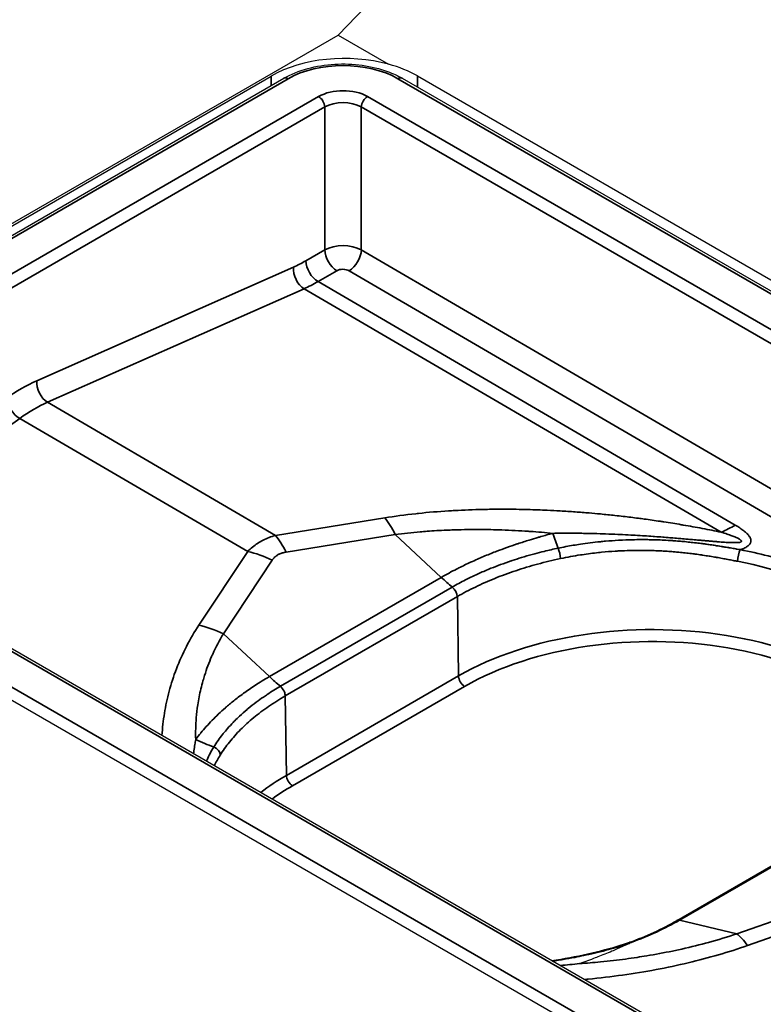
# Model space of a CAD drawing. Header units: millimetres. Extents: x -6858 to 6858, y -375 to 4365.
# Tile 7 of 97: x 2197 to 2218, y 1265 to 1293. Entities that reach past the tile are written whole.
import ezdxf

# ---------------------------------------------------------------- set-up
doc = ezdxf.new("R2010")
doc.units = ezdxf.units.MM
doc.header["$LTSCALE"] = 15
doc.layers.add('_Sichtbarkanten', color=7, linetype='Continuous', lineweight=25)
doc.layers.add('Sichtbar schmal (ISO)', color=7, linetype='Continuous', lineweight=35)

msp = doc.modelspace()

# ---------------------------------------------------------------- linework, layer by layer
at = {"layer": '_Sichtbarkanten'}
for p, q in [((2390.582, 1485.839), (2205.78, 1292.819)), ((2184.461, 1280.51), (2205.78, 1292.819)), ((2205.78, 1292.819), (2207.24, 1291.976)), ((2186.511, 1281.633), (2203.835, 1291.635)), ((2186.521, 1281.36), (2204.205, 1291.57)), ((2207.637, 1291.57), (2594.643, 1068.132)), ((2208.078, 1291.638), (2594.653, 1068.449)), ((2574.661, 1056.602), (2187.667, 1280.033)), ((2573.086, 1056.014), (2186.511, 1279.203)), ((2200.753, 1273.22), (2200.753, 1273.22)), ((2215.597, 1267.166), (2220.59, 1270.049))]:
    msp.add_line(p, q, dxfattribs=at)
for centre, major_axis, ratio, start_param, end_param in [((2205.957, 1290.41), (-3, 0), 0.57735, 4.270238, 5.497787), ((2205.957, 1290.362), (-3, -0.055), 0.589262, 3.916119, 4.259367)]:
    msp.add_ellipse(centre, major_axis=major_axis, ratio=ratio, start_param=start_param, end_param=end_param, dxfattribs=at)
for points, knots in [([(2204.205, 1291.57), (2204.408, 1291.687), (2204.645, 1291.782), (2205.144, 1291.918), (2205.411, 1291.961), (2205.944, 1291.992), (2206.217, 1291.982), (2206.734, 1291.911), (2206.986, 1291.849), (2207.365, 1291.71), (2207.507, 1291.644), (2207.637, 1291.57)], [0, 0, 0, 0, 0.1661275, 0.1661275, 0.3280007, 0.3280007, 0.487547, 0.487547, 0.6465064, 0.6465064, 0.7526541, 0.7526541, 0.7526541, 0.7526541]), ([(2211.967, 1266.004), (2212.674, 1266.109), (2213.359, 1266.261), (2214.066, 1266.481), (2214.145, 1266.507), (2214.224, 1266.533)], [0.9261239, 0.9261239, 0.9261239, 0.9261239, 1.3636234, 1.3636234, 1.4196071, 1.4196071, 1.4196071, 1.4196071]), ([(2214.223, 1266.499), (2214.103, 1266.443), (2213.985, 1266.39), (2213.869, 1266.339), (2213.816, 1266.316), (2213.764, 1266.293), (2213.712, 1266.271), (2213.573, 1266.213), (2213.438, 1266.158), (2213.306, 1266.107), (2213.282, 1266.097), (2213.257, 1266.088), (2213.233, 1266.078), (2213.082, 1266.021), (2212.934, 1265.967), (2212.791, 1265.917), (2212.787, 1265.916), (2212.783, 1265.914), (2212.779, 1265.913)], [0, 0, 0, 0, 0.228267, 0.228267, 0.228267, 0.333333, 0.333333, 0.333333, 0.614365, 0.614365, 0.614365, 0.666667, 0.666667, 0.666667, 0.990895, 0.990895, 0.990895, 1, 1, 1, 1]), ([(2214.27, 1266.529), (2214.27, 1266.529), (2214.271, 1266.529), (2214.271, 1266.529), (2214.271, 1266.528), (2214.271, 1266.528), (2214.271, 1266.528), (2214.271, 1266.526), (2214.269, 1266.525), (2214.264, 1266.521), (2214.257, 1266.517), (2214.242, 1266.509), (2214.232, 1266.504), (2214.223, 1266.499)], [0.00000125, 0.00000125, 0.00000125, 0.00000125, 0.00026935, 0.00026935, 0.00054979, 0.00054979, 0.00118081, 0.00118081, 0.00276078, 0.00276078, 0.00713925, 0.00713925, 0.01305826, 0.01305826, 0.01305826, 0.01305826]), ([(2214.27, 1266.529), (2214.259, 1266.534), (2214.249, 1266.536), (2214.239, 1266.536), (2214.234, 1266.536), (2214.228, 1266.535), (2214.224, 1266.533)], [0, 0, 0, 0, 0.2, 0.2, 0.2, 0.3097445, 0.3097445, 0.3097445, 0.3097445])]:
    msp.add_open_spline(points, degree=3, knots=knots, dxfattribs=at)
msp.add_open_spline([(2214.223, 1266.533), (2214.72, 1266.714), (2215.184, 1266.927), (2215.597, 1267.166)], degree=3, dxfattribs=at)
at = {"layer": 'Sichtbar schmal (ISO)'}
for p, q in [((2186.646, 1281.347), (2204.33, 1291.557)), ((2203.835, 1291.635), (2203.835, 1291.356)), ((2594.518, 1068.119), (2207.512, 1291.557)), ((2208.078, 1291.315), (2208.078, 1291.638)), ((2187.542, 1280.837), (2205.214, 1291.04)), ((2206.628, 1291.04), (2593.622, 1067.609)), ((2187.719, 1280.534), (2205.391, 1290.737)), ((2205.391, 1286.596), (2205.391, 1290.737)), ((2593.445, 1067.306), (2206.451, 1290.737)), ((2206.451, 1286.595), (2206.451, 1290.737)), ((2204.845, 1286.281), (2205.391, 1286.596)), ((2206.451, 1286.595), (2368.936, 1191.785)), ((2197.045, 1282.804), (2204.481, 1286.095)), ((2205.196, 1285.677), (2205.743, 1285.992)), ((2368.582, 1191.18), (2206.096, 1285.991)), ((2197.357, 1282.179), (2204.793, 1285.471)), ((2204.793, 1285.471), (2216.885, 1278.416)), ((2205.196, 1285.677), (2217.289, 1278.622)), ((2203.965, 1278.324), (2197.357, 1282.179)), ((2191.272, 1277.952), (2196.55, 1281.713)), ((2203.158, 1277.858), (2196.55, 1281.713)), ((2574.536, 1056.59), (2187.542, 1280.021)), ((2186.646, 1279.51), (2573.652, 1056.072)), ((2203.965, 1278.324), (2207.129, 1278.831)), ((2204.271, 1277.838), (2207.435, 1278.346)), ((2207.435, 1278.346), (2208.768, 1277.106)), ((2201.744, 1275.722), (2203.158, 1277.858)), ((2202.453, 1275.469), (2203.868, 1277.605)), ((2203.786, 1274.229), (2208.768, 1277.106)), ((2204.107, 1273.95), (2209.089, 1276.826)), ((2204.245, 1273.67), (2209.234, 1276.55)), ((2209.268, 1274.249), (2209.234, 1276.55)), ((2202.453, 1275.469), (2203.786, 1274.229)), ((2204.279, 1271.369), (2209.268, 1274.249)), ((2204.456, 1271.066), (2209.445, 1273.947)), ((2204.279, 1271.369), (2204.245, 1273.67)), ((2200.766, 1273.294), (2200.766, 1273.294)), ((2215.671, 1267.173), (2220.666, 1270.058)), ((2220.513, 1267.894), (2217.337, 1266.778)), ((2220.82, 1267.554), (2217.644, 1266.437)), ((2217.337, 1266.778), (2215.671, 1267.173))]:
    msp.add_line(p, q, dxfattribs=at)
for centre, major_axis, ratio, start_param, end_param in [((2205.921, 1290.638), (2.25, 0), 0.577494, 0.785509, 2.356079), ((2204.33, 1291.353), (-0.125, 0.217), 0.57735, 5.497787, 6.283185), ((2207.512, 1291.353), (0.125, 0.217), 0.57735, 0, 0.785398), ((2205.921, 1290.631), (-1, 0), 0.577606, 3.9273, 5.497587), ((2205.214, 1290.836), (0.125, -0.217), 0.57735, 0.802851, 2.356194), ((2205.921, 1290.427), (-0.75, 0), 0.58436, 3.927143, 5.497635), ((2206.628, 1290.836), (-0.125, -0.217), 0.57735, 3.926991, 5.480334), ((2205.921, 1286.296), (0.75, -0.001), 0.564858, 0.786361, 2.356899), ((2205.744, 1286.399), (-0.25, 0.433), 0.57735, 0.802851, 2.350958), ((2206.098, 1286.398), (0.252, 0.432), 0.574372, 3.929641, 5.482984), ((2204.789, 1289.986), (2.19, 3.93), 0.587338, 3.803714, 3.918111), ((2205.198, 1286.084), (-0.25, 0.433), 0.57735, 0.802851, 2.350959), ((2204.835, 1285.898), (-0.202, 0.457), 0.638319, 0.867947, 2.416202), ((2205.919, 1285.889), (0.25, -0.001), 0.580365, 0.787812, 2.358847), ((2205.143, 1289.789), (2.442, 4.362), 0.586051, 3.80489, 3.919281), ((2196.669, 1278.049), (2.676, 4.803), 0.587338, 0.662121, 0.890915), ((2197.399, 1282.607), (-0.202, 0.457), 0.638319, 0.867947, 2.416202), ((2196.511, 1282.094), (-0.29, 0.407), 0.508834, 0.750857, 2.299113), ((2197.022, 1277.852), (2.424, 4.371), 0.588623, 0.660938, 0.889744), ((2206.919, 1276.692), (0.396, -2.468), 0.393811, 2.240031, 2.552528), ((2217.307, 1282.694), (2.52, 4.319), 0.574326, 3.815233, 3.9296), ((2203.754, 1276.185), (0.396, -2.468), 0.393811, 2.240031, 2.552528), ((2212.474, 1281.335), (0.831, -4.931), 0.232811, 5.314652, 5.428858), ((2203.351, 1275.952), (2.085, -1.38), 0.678392, 1.764792, 2.077289), ((2212.138, 1277.782), (0.052, -0.245), 0.266903, 0.942664, 2.276717), ((2217.434, 1277.705), (-0.047, -0.246), 0.249863, 3.784319, 5.335281), ((2214.885, 1273.168), (7.991, -0.037), 0.580459, 0.317617, 1.259024), ((2209.802, 1280.413), (-2.5, 4.33), 0.57735, 2.059502, 2.15322), ((2209.055, 1276.647), (0.129, -0.214), 0.576666, 0.792153, 2.142376), ((2201.937, 1273.816), (2.085, -1.38), 0.678392, 1.764791, 2.077288), ((2214.886, 1271.006), (7.944, 0), 0.57735, 0.23717, 2.356194), ((2214.886, 1270.805), (7.694, 0), 0.57735, 0.20891, 2.356194), ((2204.82, 1277.537), (-2.5, 4.33), 0.57735, 2.059502, 2.153219), ((2209.445, 1274.151), (-0.125, 0.217), 0.57735, 0.802851, 2.356194), ((2203.217, 1275.991), (-4.454, 2.271), 0.781581, 1.617108, 1.731318), ((2202.125, 1272.001), (0.212, -0.132), 0.77507, 0.462905, 1.796959), ((2209.897, 1268.126), (7.944, 0), 0.57735, 2.356194, 2.499588), ((2204.456, 1271.271), (-0.125, 0.217), 0.57735, 0.802851, 2.356194), ((2209.897, 1267.925), (7.694, 0), 0.57735, 2.356194, 2.472074), ((2209.728, 1270.746), (8.352, -0.25), 0.588612, 5.304957, 5.521641), ((2217.836, 1264.531), (-0.829, 2.359), 0.270006, 5.552685, 5.865182)]:
    msp.add_ellipse(centre, major_axis=major_axis, ratio=ratio, start_param=start_param, end_param=end_param, dxfattribs=at)
for points, knots in [([(2207.129, 1278.831), (2207.419, 1278.878), (2207.718, 1278.918), (2208.027, 1278.951), (2208.054, 1278.954), (2208.082, 1278.957), (2208.11, 1278.96), (2208.392, 1278.99), (2208.682, 1279.014), (2208.979, 1279.033), (2209.037, 1279.036), (2209.095, 1279.04), (2209.153, 1279.043), (2209.424, 1279.058), (2209.699, 1279.069), (2209.971, 1279.075), (2210.06, 1279.077), (2210.148, 1279.078), (2210.236, 1279.079), (2210.475, 1279.082), (2210.712, 1279.081), (2210.941, 1279.078), (2211.053, 1279.077), (2211.164, 1279.074), (2211.273, 1279.072), (2211.468, 1279.067), (2211.657, 1279.06), (2211.839, 1279.052), (2211.967, 1279.046), (2212.092, 1279.039), (2212.214, 1279.032), (2212.364, 1279.024), (2212.51, 1279.014), (2212.651, 1279.004), (2212.789, 1278.994), (2212.923, 1278.983), (2213.054, 1278.972), (2213.165, 1278.963), (2213.274, 1278.953), (2213.381, 1278.943), (2213.526, 1278.929), (2213.666, 1278.915), (2213.802, 1278.9), (2213.883, 1278.891), (2213.963, 1278.882), (2214.041, 1278.873), (2214.191, 1278.855), (2214.337, 1278.837), (2214.48, 1278.819), (2214.536, 1278.812), (2214.592, 1278.804), (2214.648, 1278.797), (2214.806, 1278.775), (2214.96, 1278.753), (2215.113, 1278.73), (2215.15, 1278.725), (2215.186, 1278.719), (2215.223, 1278.714), (2215.392, 1278.688), (2215.559, 1278.661), (2215.725, 1278.633), (2215.745, 1278.63), (2215.764, 1278.626), (2215.783, 1278.623), (2215.966, 1278.592), (2216.148, 1278.559), (2216.329, 1278.525), (2216.332, 1278.525), (2216.334, 1278.524), (2216.337, 1278.524), (2216.521, 1278.489), (2216.703, 1278.453), (2216.885, 1278.416)], [0, 0, 0, 0, 0.0769231, 0.0769231, 0.0769231, 0.0838148, 0.0838148, 0.0838148, 0.1538462, 0.1538462, 0.1538462, 0.1675148, 0.1675148, 0.1675148, 0.2307692, 0.2307692, 0.2307692, 0.2513804, 0.2513804, 0.2513804, 0.3076923, 0.3076923, 0.3076923, 0.3353355, 0.3353355, 0.3353355, 0.3846154, 0.3846154, 0.3846154, 0.4191474, 0.4191474, 0.4191474, 0.4615385, 0.4615385, 0.4615385, 0.5029587, 0.5029587, 0.5029587, 0.5384615, 0.5384615, 0.5384615, 0.5867833, 0.5867833, 0.5867833, 0.6153846, 0.6153846, 0.6153846, 0.6705634, 0.6705634, 0.6705634, 0.6923077, 0.6923077, 0.6923077, 0.7543444, 0.7543444, 0.7543444, 0.7692308, 0.7692308, 0.7692308, 0.838191, 0.838191, 0.838191, 0.8461538, 0.8461538, 0.8461538, 0.9220285, 0.9220285, 0.9220285, 0.9230769, 0.9230769, 0.9230769, 0.9999997, 0.9999997, 0.9999997, 0.9999997]), ([(2217.289, 1278.622), (2217.314, 1278.607), (2217.338, 1278.593), (2217.361, 1278.579), (2217.383, 1278.565), (2217.405, 1278.551), (2217.425, 1278.537), (2217.446, 1278.523), (2217.465, 1278.51), (2217.484, 1278.497), (2217.502, 1278.483), (2217.519, 1278.47), (2217.536, 1278.457), (2217.552, 1278.444), (2217.567, 1278.432), (2217.582, 1278.419), (2217.596, 1278.407), (2217.609, 1278.394), (2217.622, 1278.382), (2217.634, 1278.37), (2217.645, 1278.358), (2217.656, 1278.346), (2217.666, 1278.335), (2217.676, 1278.323), (2217.685, 1278.311), (2217.693, 1278.3), (2217.701, 1278.289), (2217.708, 1278.277), (2217.715, 1278.266), (2217.72, 1278.255), (2217.725, 1278.244), (2217.73, 1278.233), (2217.734, 1278.223), (2217.737, 1278.212), (2217.74, 1278.202), (2217.742, 1278.192), (2217.743, 1278.182), (2217.744, 1278.173), (2217.744, 1278.163), (2217.743, 1278.154), (2217.743, 1278.145), (2217.741, 1278.135), (2217.739, 1278.127), (2217.737, 1278.118), (2217.733, 1278.109), (2217.729, 1278.1), (2217.725, 1278.091), (2217.72, 1278.082), (2217.714, 1278.073), (2217.707, 1278.064), (2217.7, 1278.055), (2217.691, 1278.045), (2217.681, 1278.036), (2217.671, 1278.026), (2217.658, 1278.017), (2217.646, 1278.007), (2217.632, 1277.997), (2217.616, 1277.988), (2217.601, 1277.979), (2217.583, 1277.969), (2217.565, 1277.96), (2217.546, 1277.951), (2217.526, 1277.942), (2217.504, 1277.934), (2217.482, 1277.925), (2217.459, 1277.917), (2217.435, 1277.909)], [0, 0, 0, 0, 0.0454545, 0.0454545, 0.0454545, 0.0909091, 0.0909091, 0.0909091, 0.1363636, 0.1363636, 0.1363636, 0.1818182, 0.1818182, 0.1818182, 0.2272727, 0.2272727, 0.2272727, 0.2727273, 0.2727273, 0.2727273, 0.3181818, 0.3181818, 0.3181818, 0.3636364, 0.3636364, 0.3636364, 0.4090909, 0.4090909, 0.4090909, 0.4545455, 0.4545455, 0.4545455, 0.5, 0.5, 0.5, 0.5454545, 0.5454545, 0.5454545, 0.5909091, 0.5909091, 0.5909091, 0.6363636, 0.6363636, 0.6363636, 0.6818182, 0.6818182, 0.6818182, 0.7272727, 0.7272727, 0.7272727, 0.7727273, 0.7727273, 0.7727273, 0.8181818, 0.8181818, 0.8181818, 0.8636364, 0.8636364, 0.8636364, 0.9090909, 0.9090909, 0.9090909, 0.9545455, 0.9545455, 0.9545455, 1, 1, 1, 1]), ([(2203.158, 1277.858), (2203.203, 1277.903), (2203.249, 1277.945), (2203.297, 1277.984), (2203.345, 1278.023), (2203.394, 1278.059), (2203.445, 1278.092), (2203.496, 1278.125), (2203.549, 1278.156), (2203.604, 1278.184), (2203.659, 1278.212), (2203.717, 1278.237), (2203.777, 1278.261), (2203.837, 1278.284), (2203.9, 1278.305), (2203.965, 1278.324)], [0.000001, 0.000001, 0.000001, 0.000001, 0.2, 0.2, 0.2, 0.4, 0.4, 0.4, 0.6, 0.6, 0.6, 0.8, 0.8, 0.8, 1, 1, 1, 1]), ([(2207.435, 1278.346), (2207.669, 1278.377), (2207.91, 1278.403), (2208.158, 1278.425), (2208.224, 1278.431), (2208.291, 1278.436), (2208.359, 1278.441), (2208.543, 1278.455), (2208.73, 1278.466), (2208.921, 1278.474), (2209.06, 1278.48), (2209.201, 1278.485), (2209.343, 1278.488), (2209.468, 1278.491), (2209.594, 1278.492), (2209.719, 1278.493), (2209.935, 1278.493), (2210.152, 1278.491), (2210.365, 1278.485), (2210.417, 1278.484), (2210.469, 1278.482), (2210.52, 1278.48), (2210.783, 1278.472), (2211.041, 1278.458), (2211.288, 1278.442), (2211.306, 1278.44), (2211.324, 1278.439), (2211.342, 1278.438), (2211.57, 1278.422), (2211.789, 1278.403), (2211.999, 1278.382)], [0, 0, 0, 0, 0.166667, 0.166667, 0.166667, 0.211312, 0.211312, 0.211312, 0.333333, 0.333333, 0.333333, 0.422035, 0.422035, 0.422035, 0.5, 0.5, 0.5, 0.634008, 0.634008, 0.634008, 0.666667, 0.666667, 0.666667, 0.833333, 0.833333, 0.833333, 0.845626, 0.845626, 0.845626, 1, 1, 1, 1]), ([(2208.768, 1277.106), (2208.921, 1277.194), (2209.07, 1277.274), (2209.212, 1277.347), (2209.234, 1277.358), (2209.256, 1277.369), (2209.278, 1277.38), (2209.396, 1277.44), (2209.509, 1277.494), (2209.619, 1277.544), (2209.686, 1277.575), (2209.751, 1277.605), (2209.816, 1277.633), (2209.875, 1277.659), (2209.934, 1277.684), (2209.991, 1277.708), (2210.111, 1277.759), (2210.226, 1277.805), (2210.337, 1277.848), (2210.352, 1277.853), (2210.366, 1277.859), (2210.38, 1277.864), (2210.477, 1277.901), (2210.572, 1277.936), (2210.666, 1277.97), (2210.767, 1278.006), (2210.866, 1278.04), (2210.967, 1278.074), (2210.974, 1278.076), (2210.982, 1278.079), (2210.989, 1278.081), (2211.097, 1278.117), (2211.207, 1278.152), (2211.318, 1278.187), (2211.401, 1278.212), (2211.484, 1278.237), (2211.567, 1278.262), (2211.597, 1278.27), (2211.626, 1278.279), (2211.656, 1278.287), (2211.769, 1278.32), (2211.884, 1278.352), (2211.999, 1278.382)], [0, 0, 0, 0, 0.111111, 0.111111, 0.111111, 0.12833, 0.12833, 0.12833, 0.222222, 0.222222, 0.222222, 0.279832, 0.279832, 0.279832, 0.333333, 0.333333, 0.333333, 0.444444, 0.444444, 0.444444, 0.458596, 0.458596, 0.458596, 0.555556, 0.555556, 0.555556, 0.658959, 0.658959, 0.658959, 0.666667, 0.666667, 0.666667, 0.777778, 0.777778, 0.777778, 0.860089, 0.860089, 0.860089, 0.888889, 0.888889, 0.888889, 1, 1, 1, 1]), ([(2216.885, 1278.416), (2216.916, 1278.406), (2216.945, 1278.397), (2216.972, 1278.388), (2217, 1278.378), (2217.026, 1278.37), (2217.051, 1278.361), (2217.077, 1278.352), (2217.1, 1278.344), (2217.123, 1278.336), (2217.146, 1278.327), (2217.167, 1278.319), (2217.188, 1278.312), (2217.208, 1278.304), (2217.227, 1278.296), (2217.245, 1278.289), (2217.264, 1278.282), (2217.281, 1278.274), (2217.296, 1278.268), (2217.312, 1278.261), (2217.327, 1278.254), (2217.341, 1278.248), (2217.355, 1278.241), (2217.367, 1278.235), (2217.379, 1278.229), (2217.391, 1278.223), (2217.401, 1278.217), (2217.411, 1278.211), (2217.42, 1278.206), (2217.428, 1278.2), (2217.435, 1278.195), (2217.442, 1278.19), (2217.448, 1278.185), (2217.453, 1278.181), (2217.458, 1278.176), (2217.462, 1278.172), (2217.464, 1278.168), (2217.467, 1278.164), (2217.469, 1278.16), (2217.47, 1278.157), (2217.47, 1278.153), (2217.47, 1278.15), (2217.469, 1278.146), (2217.467, 1278.143), (2217.465, 1278.14), (2217.461, 1278.137), (2217.457, 1278.134), (2217.451, 1278.131), (2217.444, 1278.129), (2217.437, 1278.126), (2217.428, 1278.124), (2217.418, 1278.121), (2217.407, 1278.119), (2217.394, 1278.118), (2217.379, 1278.116), (2217.365, 1278.115), (2217.348, 1278.114), (2217.33, 1278.113), (2217.311, 1278.112), (2217.291, 1278.112), (2217.269, 1278.112), (2217.268, 1278.112), (2217.266, 1278.112), (2217.264, 1278.112), (2217.244, 1278.112), (2217.222, 1278.112), (2217.199, 1278.113), (2217.197, 1278.113), (2217.195, 1278.113), (2217.193, 1278.113), (2217.17, 1278.113), (2217.146, 1278.114), (2217.12, 1278.115), (2217.118, 1278.116), (2217.116, 1278.116), (2217.113, 1278.116), (2217.088, 1278.117), (2217.061, 1278.118), (2217.033, 1278.12), (2217.031, 1278.12), (2217.028, 1278.12), (2217.025, 1278.121), (2216.997, 1278.122), (2216.968, 1278.124), (2216.937, 1278.126), (2216.934, 1278.126), (2216.931, 1278.127), (2216.928, 1278.127), (2216.897, 1278.129), (2216.865, 1278.131), (2216.831, 1278.134), (2216.828, 1278.134), (2216.824, 1278.134), (2216.821, 1278.135), (2216.787, 1278.137), (2216.752, 1278.14), (2216.715, 1278.143), (2216.711, 1278.143), (2216.706, 1278.144), (2216.702, 1278.144), (2216.665, 1278.147), (2216.626, 1278.15), (2216.586, 1278.154), (2216.581, 1278.154), (2216.576, 1278.155), (2216.572, 1278.155), (2216.531, 1278.159), (2216.488, 1278.162), (2216.444, 1278.166), (2216.438, 1278.167), (2216.433, 1278.167), (2216.428, 1278.168), (2216.383, 1278.171), (2216.336, 1278.176), (2216.287, 1278.18), (2216.281, 1278.18), (2216.275, 1278.181), (2216.269, 1278.182), (2216.22, 1278.186), (2216.169, 1278.191), (2216.115, 1278.195), (2216.108, 1278.196), (2216.101, 1278.197), (2216.094, 1278.197), (2216.04, 1278.202), (2215.983, 1278.207), (2215.925, 1278.212), (2215.917, 1278.213), (2215.909, 1278.213), (2215.9, 1278.214), (2215.841, 1278.219), (2215.779, 1278.225), (2215.714, 1278.23), (2215.705, 1278.231), (2215.696, 1278.232), (2215.687, 1278.232), (2215.621, 1278.238), (2215.553, 1278.244), (2215.482, 1278.249), (2215.472, 1278.25), (2215.461, 1278.251), (2215.451, 1278.252), (2215.379, 1278.258), (2215.305, 1278.264), (2215.228, 1278.27), (2215.216, 1278.27), (2215.204, 1278.271), (2215.193, 1278.272), (2215.115, 1278.278), (2215.034, 1278.284), (2214.95, 1278.29), (2214.937, 1278.291), (2214.924, 1278.292), (2214.911, 1278.293), (2214.826, 1278.299), (2214.738, 1278.305), (2214.646, 1278.31), (2214.631, 1278.311), (2214.617, 1278.312), (2214.602, 1278.313), (2214.509, 1278.319), (2214.413, 1278.325), (2214.312, 1278.33), (2214.295, 1278.331), (2214.278, 1278.332), (2214.261, 1278.333), (2214.159, 1278.339), (2214.053, 1278.344), (2213.942, 1278.349), (2213.923, 1278.35), (2213.903, 1278.351), (2213.884, 1278.352), (2213.772, 1278.357), (2213.654, 1278.361), (2213.531, 1278.366), (2213.509, 1278.366), (2213.487, 1278.367), (2213.465, 1278.368), (2213.341, 1278.372), (2213.21, 1278.375), (2213.074, 1278.378), (2213.049, 1278.379), (2213.024, 1278.379), (2212.999, 1278.38), (2212.861, 1278.382), (2212.717, 1278.384), (2212.566, 1278.385), (2212.537, 1278.385), (2212.509, 1278.385), (2212.48, 1278.385), (2212.327, 1278.385), (2212.166, 1278.385), (2211.999, 1278.382)], [0.0000003, 0.0000003, 0.0000003, 0.0000003, 0.0238095, 0.0238095, 0.0238095, 0.047619, 0.047619, 0.047619, 0.0714286, 0.0714286, 0.0714286, 0.0952381, 0.0952381, 0.0952381, 0.1190476, 0.1190476, 0.1190476, 0.1428571, 0.1428571, 0.1428571, 0.1666667, 0.1666667, 0.1666667, 0.1904762, 0.1904762, 0.1904762, 0.2142857, 0.2142857, 0.2142857, 0.2380952, 0.2380952, 0.2380952, 0.2619048, 0.2619048, 0.2619048, 0.2857143, 0.2857143, 0.2857143, 0.3095238, 0.3095238, 0.3095238, 0.3333333, 0.3333333, 0.3333333, 0.3571429, 0.3571429, 0.3571429, 0.3809524, 0.3809524, 0.3809524, 0.4047619, 0.4047619, 0.4047619, 0.4285714, 0.4285714, 0.4285714, 0.452381, 0.452381, 0.452381, 0.4761905, 0.4761905, 0.4761905, 0.4780213, 0.4780213, 0.4780213, 0.5, 0.5, 0.5, 0.5019237, 0.5019237, 0.5019237, 0.5238095, 0.5238095, 0.5238095, 0.5258277, 0.5258277, 0.5258277, 0.547619, 0.547619, 0.547619, 0.5497301, 0.5497301, 0.5497301, 0.5714286, 0.5714286, 0.5714286, 0.5736311, 0.5736311, 0.5736311, 0.5952381, 0.5952381, 0.5952381, 0.597532, 0.597532, 0.597532, 0.6190476, 0.6190476, 0.6190476, 0.6214327, 0.6214327, 0.6214327, 0.6428571, 0.6428571, 0.6428571, 0.6453338, 0.6453338, 0.6453338, 0.6666667, 0.6666667, 0.6666667, 0.6692356, 0.6692356, 0.6692356, 0.6904762, 0.6904762, 0.6904762, 0.6931371, 0.6931371, 0.6931371, 0.7142857, 0.7142857, 0.7142857, 0.7170382, 0.7170382, 0.7170382, 0.7380952, 0.7380952, 0.7380952, 0.7409386, 0.7409386, 0.7409386, 0.7619048, 0.7619048, 0.7619048, 0.764838, 0.764838, 0.764838, 0.7857143, 0.7857143, 0.7857143, 0.788739, 0.788739, 0.788739, 0.8095238, 0.8095238, 0.8095238, 0.8126427, 0.8126427, 0.8126427, 0.8333333, 0.8333333, 0.8333333, 0.8365461, 0.8365461, 0.8365461, 0.8571429, 0.8571429, 0.8571429, 0.8604471, 0.8604471, 0.8604471, 0.8809524, 0.8809524, 0.8809524, 0.8843478, 0.8843478, 0.8843478, 0.9047619, 0.9047619, 0.9047619, 0.9082487, 0.9082487, 0.9082487, 0.9285714, 0.9285714, 0.9285714, 0.9321488, 0.9321488, 0.9321488, 0.952381, 0.952381, 0.952381, 0.9560539, 0.9560539, 0.9560539, 0.9761905, 0.9761905, 0.9761905, 0.9799466, 0.9799466, 0.9799466, 1, 1, 1, 1]), ([(2212.154, 1277.951), (2212.306, 1277.983), (2212.453, 1278.011), (2212.596, 1278.035), (2212.665, 1278.047), (2212.733, 1278.057), (2212.799, 1278.067), (2212.896, 1278.082), (2212.99, 1278.095), (2213.081, 1278.106), (2213.184, 1278.119), (2213.283, 1278.131), (2213.38, 1278.14), (2213.429, 1278.145), (2213.477, 1278.15), (2213.524, 1278.154), (2213.655, 1278.165), (2213.781, 1278.174), (2213.902, 1278.181), (2213.911, 1278.181), (2213.919, 1278.182), (2213.928, 1278.182), (2214.055, 1278.189), (2214.177, 1278.194), (2214.295, 1278.197), (2214.321, 1278.197), (2214.346, 1278.198), (2214.371, 1278.198), (2214.46, 1278.2), (2214.545, 1278.2), (2214.628, 1278.2), (2214.685, 1278.2), (2214.74, 1278.199), (2214.794, 1278.198), (2214.841, 1278.198), (2214.887, 1278.197), (2214.933, 1278.195), (2215.016, 1278.193), (2215.096, 1278.19), (2215.174, 1278.187), (2215.187, 1278.186), (2215.2, 1278.185), (2215.213, 1278.185), (2215.302, 1278.18), (2215.388, 1278.175), (2215.47, 1278.17), (2215.486, 1278.169), (2215.501, 1278.168), (2215.517, 1278.166), (2215.582, 1278.162), (2215.645, 1278.157), (2215.706, 1278.151), (2215.747, 1278.148), (2215.787, 1278.144), (2215.826, 1278.141), (2215.858, 1278.138), (2215.89, 1278.134), (2215.921, 1278.131), (2215.985, 1278.125), (2216.047, 1278.118), (2216.106, 1278.111), (2216.11, 1278.111), (2216.113, 1278.11), (2216.117, 1278.11), (2216.179, 1278.103), (2216.238, 1278.096), (2216.296, 1278.088), (2216.317, 1278.086), (2216.339, 1278.083), (2216.36, 1278.08), (2216.394, 1278.076), (2216.427, 1278.071), (2216.46, 1278.067), (2216.504, 1278.061), (2216.548, 1278.054), (2216.59, 1278.048), (2216.597, 1278.047), (2216.603, 1278.046), (2216.61, 1278.045), (2216.658, 1278.038), (2216.704, 1278.031), (2216.749, 1278.024), (2216.766, 1278.022), (2216.782, 1278.019), (2216.798, 1278.017), (2216.825, 1278.012), (2216.852, 1278.008), (2216.879, 1278.004), (2216.915, 1277.998), (2216.951, 1277.992), (2216.985, 1277.986), (2216.99, 1277.985), (2216.995, 1277.985), (2217, 1277.984), (2217.041, 1277.977), (2217.079, 1277.971), (2217.117, 1277.964), (2217.129, 1277.962), (2217.142, 1277.96), (2217.154, 1277.958), (2217.18, 1277.953), (2217.206, 1277.949), (2217.231, 1277.944), (2217.256, 1277.94), (2217.28, 1277.936), (2217.303, 1277.932), (2217.318, 1277.929), (2217.333, 1277.927), (2217.347, 1277.924), (2217.378, 1277.919), (2217.407, 1277.914), (2217.435, 1277.909)], [0.0000004, 0.0000004, 0.0000004, 0.0000004, 0.0420998, 0.0420998, 0.0420998, 0.0625, 0.0625, 0.0625, 0.0919658, 0.0919658, 0.0919658, 0.125, 0.125, 0.125, 0.1416352, 0.1416352, 0.1416352, 0.1875, 0.1875, 0.1875, 0.1907795, 0.1907795, 0.1907795, 0.2393282, 0.2393282, 0.2393282, 0.25, 0.25, 0.25, 0.2872633, 0.2872633, 0.2872633, 0.3125, 0.3125, 0.3125, 0.3346868, 0.3346868, 0.3346868, 0.375, 0.375, 0.375, 0.3818014, 0.3818014, 0.3818014, 0.4286546, 0.4286546, 0.4286546, 0.4375, 0.4375, 0.4375, 0.4749949, 0.4749949, 0.4749949, 0.5, 0.5, 0.5, 0.5205129, 0.5205129, 0.5205129, 0.5625, 0.5625, 0.5625, 0.5650614, 0.5650614, 0.5650614, 0.6086315, 0.6086315, 0.6086315, 0.625, 0.625, 0.625, 0.6513309, 0.6513309, 0.6513309, 0.6875, 0.6875, 0.6875, 0.6933307, 0.6933307, 0.6933307, 0.7348318, 0.7348318, 0.7348318, 0.75, 0.75, 0.75, 0.7761429, 0.7761429, 0.7761429, 0.8125, 0.8125, 0.8125, 0.8177681, 0.8177681, 0.8177681, 0.86059, 0.86059, 0.86059, 0.875, 0.875, 0.875, 0.9062867, 0.9062867, 0.9062867, 0.9375, 0.9375, 0.9375, 0.957441, 0.957441, 0.957441, 1, 1, 1, 1]), ([(2203.868, 1277.605), (2203.884, 1277.63), (2203.902, 1277.652), (2203.921, 1277.672), (2203.922, 1277.673), (2203.923, 1277.675), (2203.925, 1277.676), (2203.943, 1277.695), (2203.963, 1277.712), (2203.984, 1277.727), (2203.987, 1277.729), (2203.99, 1277.731), (2203.993, 1277.733), (2204.014, 1277.748), (2204.038, 1277.762), (2204.063, 1277.775), (2204.066, 1277.776), (2204.069, 1277.778), (2204.072, 1277.779), (2204.099, 1277.792), (2204.128, 1277.803), (2204.159, 1277.812), (2204.16, 1277.813), (2204.162, 1277.814), (2204.164, 1277.814), (2204.197, 1277.824), (2204.233, 1277.832), (2204.271, 1277.838)], [0.0000019, 0.0000019, 0.0000019, 0.0000019, 0.1891043, 0.1891043, 0.1891043, 0.2, 0.2, 0.2, 0.3771024, 0.3771024, 0.3771024, 0.4, 0.4, 0.4, 0.5779916, 0.5779916, 0.5779916, 0.6, 0.6, 0.6, 0.7886048, 0.7886048, 0.7886048, 0.8, 0.8, 0.8, 1, 1, 1, 1]), ([(2209.089, 1276.826), (2209.213, 1276.897), (2209.341, 1276.967), (2209.473, 1277.034), (2209.524, 1277.06), (2209.575, 1277.085), (2209.627, 1277.111), (2209.695, 1277.143), (2209.764, 1277.176), (2209.833, 1277.207), (2209.943, 1277.257), (2210.055, 1277.305), (2210.169, 1277.352), (2210.182, 1277.357), (2210.196, 1277.363), (2210.209, 1277.368), (2210.3, 1277.405), (2210.392, 1277.44), (2210.486, 1277.475), (2210.586, 1277.512), (2210.688, 1277.548), (2210.791, 1277.582), (2210.803, 1277.587), (2210.815, 1277.591), (2210.828, 1277.595), (2210.915, 1277.624), (2211.003, 1277.652), (2211.092, 1277.679), (2211.195, 1277.711), (2211.3, 1277.741), (2211.406, 1277.77), (2211.43, 1277.777), (2211.454, 1277.783), (2211.478, 1277.79), (2211.569, 1277.814), (2211.661, 1277.838), (2211.754, 1277.86), (2211.886, 1277.893), (2212.02, 1277.923), (2212.154, 1277.951)], [0, 0, 0, 0, 0.1444838, 0.1444838, 0.1444838, 0.2, 0.2, 0.2, 0.2724802, 0.2724802, 0.2724802, 0.3867454, 0.3867454, 0.3867454, 0.4, 0.4, 0.4, 0.4908329, 0.4908329, 0.4908329, 0.5883542, 0.5883542, 0.5883542, 0.6, 0.6, 0.6, 0.682307, 0.682307, 0.682307, 0.7782848, 0.7782848, 0.7782848, 0.8, 0.8, 0.8, 0.8825105, 0.8825105, 0.8825105, 1, 1, 1, 1]), ([(2212.222, 1277.649), (2212.422, 1277.692), (2212.616, 1277.727), (2212.8, 1277.756), (2212.817, 1277.758), (2212.833, 1277.761), (2212.849, 1277.763), (2213.015, 1277.788), (2213.174, 1277.809), (2213.326, 1277.825), (2213.355, 1277.828), (2213.384, 1277.831), (2213.413, 1277.834), (2213.549, 1277.847), (2213.679, 1277.857), (2213.804, 1277.865), (2213.843, 1277.868), (2213.882, 1277.87), (2213.921, 1277.872), (2214.031, 1277.878), (2214.136, 1277.882), (2214.238, 1277.884), (2214.285, 1277.885), (2214.332, 1277.886), (2214.377, 1277.887), (2214.465, 1277.888), (2214.55, 1277.888), (2214.632, 1277.887), (2214.685, 1277.887), (2214.737, 1277.886), (2214.787, 1277.885), (2214.857, 1277.883), (2214.925, 1277.881), (2214.991, 1277.878), (2215.047, 1277.876), (2215.103, 1277.874), (2215.157, 1277.871), (2215.211, 1277.868), (2215.264, 1277.865), (2215.316, 1277.861), (2215.376, 1277.857), (2215.434, 1277.853), (2215.49, 1277.848), (2215.532, 1277.845), (2215.572, 1277.841), (2215.612, 1277.838), (2215.674, 1277.832), (2215.733, 1277.826), (2215.791, 1277.82), (2215.822, 1277.817), (2215.852, 1277.814), (2215.882, 1277.81), (2215.944, 1277.803), (2216.004, 1277.796), (2216.063, 1277.789), (2216.085, 1277.786), (2216.107, 1277.783), (2216.128, 1277.78), (2216.191, 1277.772), (2216.251, 1277.764), (2216.309, 1277.755), (2216.324, 1277.753), (2216.338, 1277.751), (2216.353, 1277.749), (2216.415, 1277.74), (2216.475, 1277.73), (2216.532, 1277.721), (2216.541, 1277.72), (2216.549, 1277.718), (2216.558, 1277.717), (2216.619, 1277.707), (2216.678, 1277.697), (2216.734, 1277.688), (2216.737, 1277.687), (2216.741, 1277.686), (2216.744, 1277.686), (2216.805, 1277.675), (2216.862, 1277.665), (2216.917, 1277.655), (2216.971, 1277.645), (2217.023, 1277.635), (2217.072, 1277.626), (2217.075, 1277.625), (2217.078, 1277.625), (2217.081, 1277.624), (2217.132, 1277.615), (2217.181, 1277.605), (2217.227, 1277.596), (2217.273, 1277.588), (2217.316, 1277.579), (2217.357, 1277.571)], [0, 0, 0, 0, 0.057453, 0.057453, 0.057453, 0.0625, 0.0625, 0.0625, 0.114892, 0.114892, 0.114892, 0.125, 0.125, 0.125, 0.172498, 0.172498, 0.172498, 0.1875, 0.1875, 0.1875, 0.23023, 0.23023, 0.23023, 0.25, 0.25, 0.25, 0.288083, 0.288083, 0.288083, 0.3125, 0.3125, 0.3125, 0.346035, 0.346035, 0.346035, 0.375, 0.375, 0.375, 0.404084, 0.404084, 0.404084, 0.4375, 0.4375, 0.4375, 0.462206, 0.462206, 0.462206, 0.5, 0.5, 0.5, 0.520389, 0.520389, 0.520389, 0.5625, 0.5625, 0.5625, 0.578649, 0.578649, 0.578649, 0.625, 0.625, 0.625, 0.636915, 0.636915, 0.636915, 0.6875, 0.6875, 0.6875, 0.695134, 0.695134, 0.695134, 0.75, 0.75, 0.75, 0.7533, 0.7533, 0.7533, 0.8125, 0.8125, 0.8125, 0.871498, 0.871498, 0.871498, 0.875, 0.875, 0.875, 0.9375, 0.9375, 0.9375, 1, 1, 1, 1]), ([(2209.234, 1276.55), (2209.401, 1276.647), (2209.576, 1276.739), (2209.758, 1276.827), (2209.94, 1276.916), (2210.13, 1277), (2210.325, 1277.078), (2210.521, 1277.157), (2210.722, 1277.231), (2210.928, 1277.3), (2211.135, 1277.369), (2211.346, 1277.433), (2211.562, 1277.491), (2211.778, 1277.549), (2211.998, 1277.602), (2212.222, 1277.649)], [0, 0, 0, 0, 0.2, 0.2, 0.2, 0.4, 0.4, 0.4, 0.6, 0.6, 0.6, 0.8, 0.8, 0.8, 1, 1, 1, 1]), ([(2200.674, 1272.523), (2200.687, 1272.742), (2200.711, 1272.958), (2200.745, 1273.169), (2200.779, 1273.383), (2200.824, 1273.593), (2200.881, 1273.807), (2200.938, 1274.021), (2201.008, 1274.239), (2201.092, 1274.457), (2201.176, 1274.676), (2201.274, 1274.894), (2201.383, 1275.106), (2201.492, 1275.318), (2201.612, 1275.522), (2201.744, 1275.722)], [0.5010602, 0.5010602, 0.5010602, 0.5010602, 0.6, 0.6, 0.6, 0.7, 0.7, 0.7, 0.8, 0.8, 0.8, 0.9, 0.9, 0.9, 1, 1, 1, 1]), ([(2201.65, 1272.408), (2201.647, 1272.513), (2201.647, 1272.619), (2201.65, 1272.723), (2201.653, 1272.827), (2201.658, 1272.931), (2201.667, 1273.033), (2201.677, 1273.16), (2201.691, 1273.286), (2201.71, 1273.411), (2201.722, 1273.488), (2201.735, 1273.566), (2201.75, 1273.644), (2201.78, 1273.797), (2201.817, 1273.953), (2201.861, 1274.11), (2201.876, 1274.162), (2201.892, 1274.214), (2201.908, 1274.266), (2201.966, 1274.449), (2202.035, 1274.631), (2202.112, 1274.809), (2202.123, 1274.834), (2202.134, 1274.86), (2202.146, 1274.885), (2202.237, 1275.086), (2202.339, 1275.281), (2202.453, 1275.469)], [0.0000024, 0.0000024, 0.0000024, 0.0000024, 0.1002402, 0.1002402, 0.1002402, 0.2, 0.2, 0.2, 0.3237647, 0.3237647, 0.3237647, 0.4, 0.4, 0.4, 0.5499591, 0.5499591, 0.5499591, 0.6, 0.6, 0.6, 0.7750231, 0.7750231, 0.7750231, 0.8, 0.8, 0.8, 1, 1, 1, 1]), ([(2201.65, 1272.408), (2201.698, 1272.471), (2201.747, 1272.534), (2201.799, 1272.596), (2201.8, 1272.597), (2201.8, 1272.598), (2201.801, 1272.599), (2201.851, 1272.66), (2201.903, 1272.72), (2201.956, 1272.78), (2201.957, 1272.781), (2201.958, 1272.782), (2201.959, 1272.783), (2202.012, 1272.842), (2202.067, 1272.901), (2202.123, 1272.959), (2202.125, 1272.961), (2202.128, 1272.964), (2202.13, 1272.966), (2202.186, 1273.024), (2202.244, 1273.081), (2202.305, 1273.139), (2202.308, 1273.142), (2202.31, 1273.144), (2202.313, 1273.147), (2202.375, 1273.206), (2202.441, 1273.266), (2202.511, 1273.327), (2202.513, 1273.329), (2202.515, 1273.33), (2202.517, 1273.332), (2202.589, 1273.395), (2202.667, 1273.46), (2202.752, 1273.528), (2202.837, 1273.596), (2202.929, 1273.667), (2203.031, 1273.741), (2203.034, 1273.743), (2203.036, 1273.745), (2203.039, 1273.747), (2203.139, 1273.819), (2203.248, 1273.894), (2203.369, 1273.974), (2203.373, 1273.976), (2203.377, 1273.979), (2203.381, 1273.981), (2203.503, 1274.061), (2203.638, 1274.144), (2203.786, 1274.229)], [0.0000001, 0.0000001, 0.0000001, 0.0000001, 0.1111111, 0.1111111, 0.1111111, 0.1127555, 0.1127555, 0.1127555, 0.2206206, 0.2206206, 0.2206206, 0.2222222, 0.2222222, 0.2222222, 0.3291692, 0.3291692, 0.3291692, 0.3333333, 0.3333333, 0.3333333, 0.4397962, 0.4397962, 0.4397962, 0.4444444, 0.4444444, 0.4444444, 0.5525161, 0.5525161, 0.5525161, 0.5555556, 0.5555556, 0.5555556, 0.6666667, 0.6666667, 0.6666667, 0.7777778, 0.7777778, 0.7777778, 0.7809017, 0.7809017, 0.7809017, 0.8888889, 0.8888889, 0.8888889, 0.8923812, 0.8923812, 0.8923812, 1, 1, 1, 1]), ([(2202.177, 1272.191), (2202.216, 1272.254), (2202.257, 1272.316), (2202.3, 1272.378), (2202.342, 1272.437), (2202.386, 1272.496), (2202.432, 1272.555), (2202.438, 1272.562), (2202.443, 1272.57), (2202.449, 1272.577), (2202.49, 1272.628), (2202.532, 1272.679), (2202.576, 1272.729), (2202.628, 1272.788), (2202.682, 1272.847), (2202.737, 1272.904), (2202.752, 1272.919), (2202.767, 1272.934), (2202.782, 1272.949), (2202.827, 1272.995), (2202.874, 1273.041), (2202.923, 1273.086), (2202.993, 1273.152), (2203.066, 1273.217), (2203.143, 1273.281), (2203.152, 1273.289), (2203.162, 1273.297), (2203.171, 1273.305), (2203.247, 1273.368), (2203.326, 1273.43), (2203.408, 1273.491), (2203.475, 1273.541), (2203.544, 1273.591), (2203.615, 1273.639), (2203.652, 1273.665), (2203.689, 1273.69), (2203.726, 1273.715), (2203.849, 1273.795), (2203.976, 1273.874), (2204.107, 1273.95)], [0.0000003, 0.0000003, 0.0000003, 0.0000003, 0.0962097, 0.0962097, 0.0962097, 0.1883892, 0.1883892, 0.1883892, 0.2, 0.2, 0.2, 0.2808149, 0.2808149, 0.2808149, 0.3753308, 0.3753308, 0.3753308, 0.4, 0.4, 0.4, 0.4757823, 0.4757823, 0.4757823, 0.5862612, 0.5862612, 0.5862612, 0.6, 0.6, 0.6, 0.7094969, 0.7094969, 0.7094969, 0.8, 0.8, 0.8, 0.8469903, 0.8469903, 0.8469903, 1, 1, 1, 1]), ([(2204.107, 1273.95), (2204.123, 1273.937), (2204.138, 1273.922), (2204.152, 1273.905), (2204.165, 1273.888), (2204.178, 1273.87), (2204.19, 1273.851), (2204.196, 1273.84), (2204.202, 1273.83), (2204.207, 1273.819), (2204.212, 1273.809), (2204.216, 1273.8), (2204.22, 1273.79), (2204.228, 1273.77), (2204.234, 1273.749), (2204.238, 1273.729), (2204.243, 1273.708), (2204.245, 1273.688), (2204.245, 1273.67)], [0, 0, 0, 0, 0.2, 0.2, 0.2, 0.4, 0.4, 0.4, 0.507754, 0.507754, 0.507754, 0.6, 0.6, 0.6, 0.8, 0.8, 0.8, 1, 1, 1, 1]), ([(2202.361, 1271.956), (2202.44, 1272.084), (2202.529, 1272.209), (2202.628, 1272.332), (2202.726, 1272.456), (2202.835, 1272.577), (2202.952, 1272.695), (2203.07, 1272.813), (2203.197, 1272.929), (2203.333, 1273.041), (2203.468, 1273.153), (2203.613, 1273.262), (2203.765, 1273.367), (2203.918, 1273.472), (2204.078, 1273.573), (2204.245, 1273.67)], [0, 0, 0, 0, 0.2, 0.2, 0.2, 0.4, 0.4, 0.4, 0.6, 0.6, 0.6, 0.8, 0.8, 0.8, 1, 1, 1, 1]), ([(2201.59, 1271.995), (2201.593, 1272.024), (2201.597, 1272.054), (2201.601, 1272.083), (2201.608, 1272.142), (2201.617, 1272.201), (2201.626, 1272.261), (2201.633, 1272.309), (2201.642, 1272.358), (2201.65, 1272.408)], [0.9696298, 0.9696298, 0.9696298, 0.9696298, 0.97619048, 0.97619048, 0.97619048, 0.98926172, 0.98926172, 0.98926172, 0.99999962, 0.99999962, 0.99999962, 0.99999962]), ([(2201.961, 1271.78), (2201.965, 1271.788), (2201.968, 1271.795), (2201.971, 1271.802), (2201.974, 1271.808), (2201.977, 1271.815), (2201.98, 1271.821), (2202.033, 1271.939), (2202.098, 1272.063), (2202.177, 1272.191)], [0.93025402, 0.93025402, 0.93025402, 0.93025402, 0.93410049, 0.93410049, 0.93410049, 0.9375, 0.9375, 0.9375, 1, 1, 1, 1]), ([(2215.597, 1267.166), (2215.607, 1267.172), (2215.619, 1267.175), (2215.631, 1267.177), (2215.643, 1267.178), (2215.657, 1267.177), (2215.671, 1267.173)], [0.6061271, 0.6061271, 0.6061271, 0.6061271, 0.8, 0.8, 0.8, 1, 1, 1, 1]), ([(2217.337, 1266.778), (2217.069, 1266.687), (2216.791, 1266.603), (2216.509, 1266.526), (2216.481, 1266.518), (2216.454, 1266.511), (2216.426, 1266.504), (2216.17, 1266.435), (2215.91, 1266.372), (2215.641, 1266.314), (2215.583, 1266.302), (2215.525, 1266.289), (2215.466, 1266.277), (2215.223, 1266.227), (2214.975, 1266.181), (2214.722, 1266.139), (2214.63, 1266.124), (2214.537, 1266.109), (2214.444, 1266.095), (2214.22, 1266.061), (2213.992, 1266.031), (2213.763, 1266.004), (2213.636, 1265.99), (2213.508, 1265.976), (2213.38, 1265.963), (2213.181, 1265.944), (2212.981, 1265.927), (2212.779, 1265.913)], [0, 0, 0, 0, 0.2, 0.2, 0.2, 0.2195918, 0.2195918, 0.2195918, 0.4, 0.4, 0.4, 0.4390213, 0.4390213, 0.4390213, 0.6, 0.6, 0.6, 0.6584906, 0.6584906, 0.6584906, 0.8, 0.8, 0.8, 0.87821, 0.87821, 0.87821, 1, 1, 1, 1]), ([(2214.223, 1266.499), (2214.091, 1266.456), (2213.96, 1266.416), (2213.831, 1266.379), (2213.733, 1266.351), (2213.636, 1266.324), (2213.541, 1266.299), (2213.427, 1266.27), (2213.316, 1266.242), (2213.206, 1266.217), (2213.101, 1266.192), (2212.998, 1266.169), (2212.897, 1266.148), (2212.809, 1266.129), (2212.722, 1266.112), (2212.637, 1266.095), (2212.523, 1266.074), (2212.413, 1266.054), (2212.305, 1266.035), (2212.24, 1266.025), (2212.177, 1266.014), (2212.115, 1266.005), (2212.075, 1265.998), (2212.036, 1265.992), (2211.997, 1265.986)], [0.0000005, 0.0000005, 0.0000005, 0.0000005, 0.0284605, 0.0284605, 0.0284605, 0.05, 0.05, 0.05, 0.0755205, 0.0755205, 0.0755205, 0.1, 0.1, 0.1, 0.1214285, 0.1214285, 0.1214285, 0.15, 0.15, 0.15, 0.1669248, 0.1669248, 0.1669248, 0.1777205, 0.1777205, 0.1777205, 0.1777205]), ([(2217.644, 1266.437), (2217.369, 1266.341), (2217.088, 1266.251), (2216.801, 1266.168), (2216.515, 1266.085), (2216.224, 1266.008), (2215.923, 1265.937), (2215.622, 1265.866), (2215.312, 1265.8), (2214.995, 1265.74), (2214.677, 1265.681), (2214.353, 1265.628), (2214.025, 1265.581), (2213.697, 1265.535), (2213.364, 1265.495), (2213.027, 1265.463), (2212.992, 1265.459), (2212.957, 1265.456), (2212.921, 1265.453)], [0, 0, 0, 0, 0.1, 0.1, 0.1, 0.2, 0.2, 0.2, 0.3, 0.3, 0.3, 0.4, 0.4, 0.4, 0.5, 0.5, 0.5, 0.5104304, 0.5104304, 0.5104304, 0.5104304]), ([(2212.221, 1265.857), (2212.222, 1265.857), (2212.224, 1265.858), (2212.225, 1265.858), (2212.4, 1265.873), (2212.585, 1265.892), (2212.779, 1265.913)], [0.97654799, 0.97654799, 0.97654799, 0.97654799, 0.9767551, 0.9767551, 0.9767551, 0.99999999, 0.99999999, 0.99999999, 0.99999999])]:
    msp.add_open_spline(points, degree=3, knots=knots, dxfattribs=at)
for points in [[(2217.435, 1277.909), (2217.709, 1277.856), (2218.245, 1277.735), (2219.014, 1277.505), (2219.738, 1277.23), (2220.409, 1276.913), (2221.02, 1276.557), (2221.563, 1276.166), (2222.033, 1275.745), (2222.426, 1275.297), (2222.632, 1274.985), (2222.721, 1274.826)], [(2202.191, 1271.648), (2202.239, 1271.747), (2202.295, 1271.85), (2202.361, 1271.956)]]:
    msp.add_open_spline(points, degree=3, dxfattribs=at)

doc.saveas('drawing.dxf')
